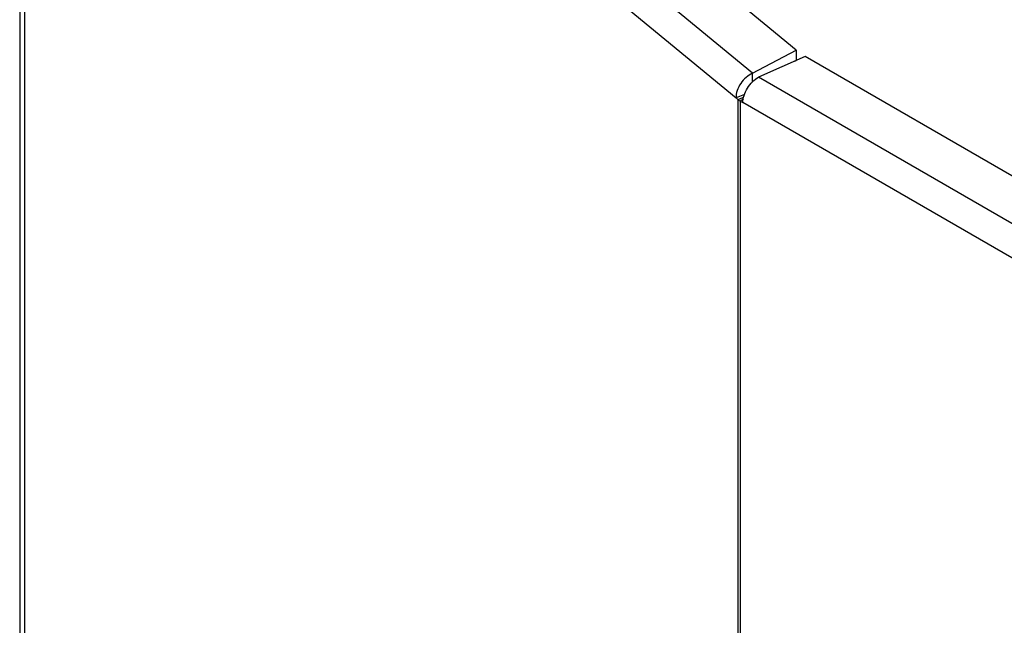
# Model space of a CAD drawing. Header units: millimetres. Extents: x 0 to 2794, y 0 to 2159.
# Tile 57 of 66: x 1904 to 2022, y 1718 to 1790. Entities that reach past the tile are written whole.
import ezdxf

# ---------------------------------------------------------------- set-up
doc = ezdxf.new("R2010")
doc.units = ezdxf.units.MM
doc.header["$LTSCALE"] = 10

msp = doc.modelspace()

# ---------------------------------------------------------------- linework, layer by layer
for p, q in [((1991.8, 1784.05), (1906.1, 1854.7)), ((1904.28, 1852.54), (1904.28, 1499.38)), ((1904.84, 1851.18), (1989.83, 1781.11)), ((1904.84, 1851.18), (1904.84, 1498.35)), ((1997.01, 1786.8), (1976.3, 1803.87)), ((1991.8, 1784.05), (1997.01, 1786.8)), ((1997.01, 1786.8), (1997.01, 1785.58)), ((1998.1, 1786.05), (1992.5, 1783.57)), ((1996.86, 1785.5), (1997.01, 1785.58)), ((2078.63, 1739.56), (1998.1, 1786.05)), ((1991.8, 1783.03), (1991.8, 1784.05)), ((2203.55, 1661.73), (1992.5, 1783.57)), ((1990.85, 1781.53), (1989.83, 1781.11)), ((1989.83, 1781.11), (1990.06, 1780.92)), ((1990.06, 1780.92), (1990.76, 1781.2)), ((1990.06, 1780.92), (1990.06, 1713.42)), ((1990.71, 1780.94), (1990.34, 1780.73)), ((1990.34, 1780.73), (1990.64, 1780.56)), ((1990.34, 1780.73), (1990.34, 1713.92)), ((2201.87, 1658.61), (1990.64, 1780.56))]:
    msp.add_line(p, q)
msp.add_arc((1991.37, 1782.51), 2.06, 230.7283, 240.2169)
for points in [[(1991.8, 1784.05), (1991.54, 1783.93), (1991.28, 1783.77), (1990.79, 1783.35), (1990.57, 1783.1), (1990.21, 1782.56), (1990.06, 1782.27), (1989.87, 1781.68), (1989.82, 1781.39), (1989.83, 1781.11)], [(1990.64, 1780.56), (1990.65, 1780.82), (1990.7, 1781.11), (1990.89, 1781.7), (1991.03, 1781.99), (1991.37, 1782.55), (1991.58, 1782.81), (1992.02, 1783.25), (1992.26, 1783.44), (1992.5, 1783.57)]]:
    msp.add_open_spline(points, degree=3, knots=[0, 0, 0, 0, 0.25, 0.25, 0.5, 0.5, 0.75, 0.75, 1, 1, 1, 1])

doc.saveas('drawing.dxf')
